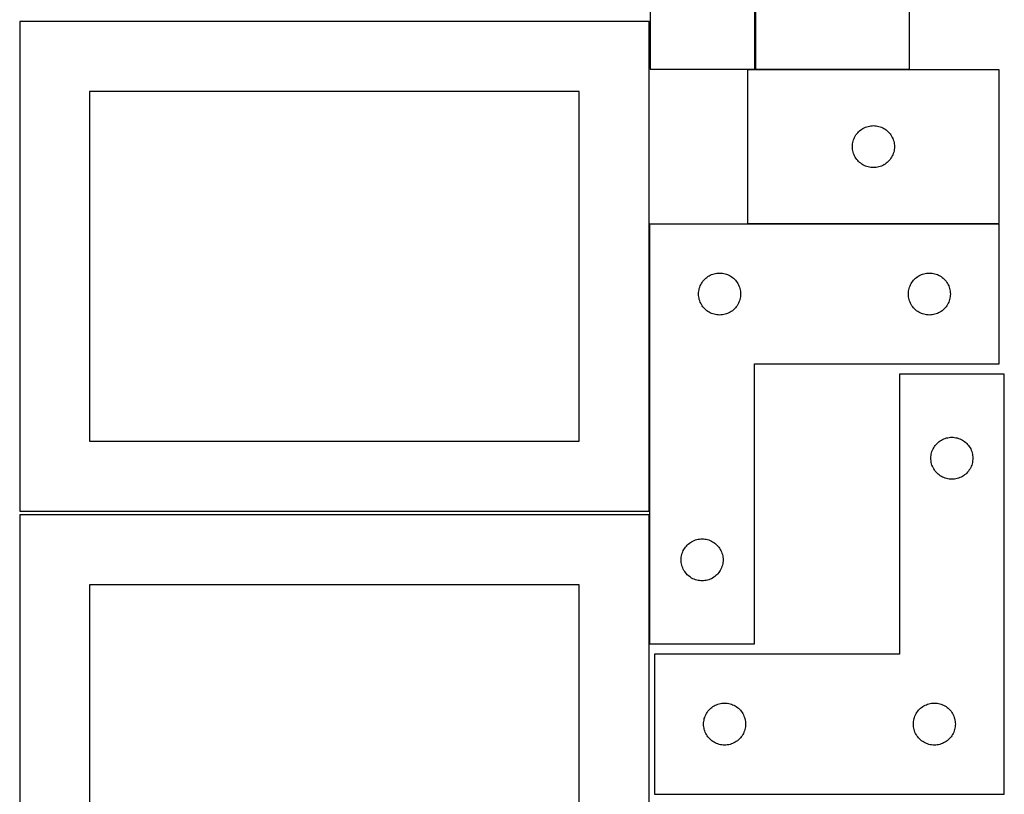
# Model space of a CAD drawing. Header units: millimetres. Extents: x 7 to 1243, y 7 to 2493.
# Tile 5 of 18: x 821 to 1243, y 731 to 1063. Entities that reach past the tile are written whole.
import ezdxf

# ---------------------------------------------------------------- set-up
doc = ezdxf.new("R2010")
doc.units = ezdxf.units.MM
doc.layers.add('COMMON', color=5, linetype='CONTINUOUS', true_color=0x0000ff)
doc.layers.add('CUT', color=7, linetype='CONTINUOUS', true_color=0x000000)

msp = doc.modelspace()

# ---------------------------------------------------------------- linework, layer by layer
at = {"layer": 'COMMON'}
msp.add_line((1133.345656, 975.827598), (1241.345656, 975.827598), dxfattribs=at)
at = {"layer": 'CUT'}
for p, q in [((1091.528235, 1222.156676), (1091.528235, 1042.156676)), ((1136.528235, 1042.156676), (1136.528235, 1162.156676)), ((1136.76431, 1150.179508), (1136.76431, 1042.179508)), ((1202.76431, 1042.179508), (1202.76431, 1150.179508)), ((1091.083738, 1062.604799), (821.083738, 1062.604799)), ((821.083738, 1062.604799), (821.083738, 852.604799)), ((1091.083738, 852.604799), (1091.083738, 1062.604799)), ((1091.528235, 1042.156676), (1136.528235, 1042.156676)), ((1241.345656, 1041.927599), (1133.345656, 1041.927599)), ((1133.345656, 1041.927599), (1133.345656, 975.927599)), ((1136.76431, 1042.179508), (1202.76431, 1042.179508)), ((1241.345656, 975.927599), (1241.345656, 1041.927599)), ((1061.083738, 1032.604799), (851.083738, 1032.604799)), ((851.083738, 1032.604799), (851.083738, 882.604799)), ((1061.083738, 882.604799), (1061.083738, 1032.604799)), ((1179.551428, 1013.427599), (1179.86243, 1013.927732)), ((1179.86243, 1013.927732), (1180.205476, 1014.406452)), ((1180.205476, 1014.406452), (1180.579098, 1014.861712)), ((1180.579098, 1014.861712), (1180.981695, 1015.29156)), ((1180.981695, 1015.29156), (1181.411544, 1015.694158)), ((1181.411544, 1015.694158), (1181.866803, 1016.06778)), ((1181.866803, 1016.06778), (1182.345524, 1016.410826)), ((1182.345524, 1016.410826), (1182.845656, 1016.721828)), ((1182.845656, 1016.721828), (1183.365058, 1016.999454)), ((1183.365058, 1016.999454), (1183.901505, 1017.242515)), ((1183.901505, 1017.242515), (1184.452701, 1017.449971)), ((1184.452701, 1017.449971), (1185.016285, 1017.620932)), ((1185.016285, 1017.620932), (1185.589843, 1017.754667)), ((1185.589843, 1017.754667), (1186.17092, 1017.850603)), ((1186.17092, 1017.850603), (1186.757028, 1017.90833)), ((1186.757028, 1017.90833), (1187.345656, 1017.927599)), ((1187.345656, 1017.927599), (1187.934284, 1017.90833)), ((1187.934284, 1017.90833), (1188.520392, 1017.850603)), ((1188.520392, 1017.850603), (1189.101469, 1017.754667)), ((1189.101469, 1017.754667), (1189.675028, 1017.620932)), ((1189.675028, 1017.620932), (1190.238611, 1017.449971)), ((1190.238611, 1017.449971), (1190.789807, 1017.242515)), ((1190.789807, 1017.242515), (1191.326254, 1016.999454)), ((1191.326254, 1016.999454), (1191.845656, 1016.721828)), ((1191.845656, 1016.721828), (1192.345788, 1016.410826)), ((1192.345788, 1016.410826), (1192.824509, 1016.06778)), ((1192.824509, 1016.06778), (1193.279769, 1015.694158)), ((1193.279769, 1015.694158), (1193.709617, 1015.29156)), ((1193.709617, 1015.29156), (1194.112214, 1014.861712)), ((1194.112214, 1014.861712), (1194.485836, 1014.406452)), ((1194.485836, 1014.406452), (1194.828883, 1013.927732)), ((1194.828883, 1013.927732), (1195.139885, 1013.427599)), ((1178.364926, 1009.516228), (1178.422652, 1010.102335)), ((1178.422652, 1010.102335), (1178.518589, 1010.683412)), ((1178.518589, 1010.683412), (1178.652324, 1011.256971)), ((1178.652324, 1011.256971), (1178.823285, 1011.820555)), ((1178.823285, 1011.820555), (1179.03074, 1012.37175)), ((1179.03074, 1012.37175), (1179.273802, 1012.908198)), ((1179.273802, 1012.908198), (1179.551428, 1013.427599)), ((1195.139885, 1013.427599), (1195.417511, 1012.908198)), ((1195.417511, 1012.908198), (1195.660572, 1012.37175)), ((1195.660572, 1012.37175), (1195.868027, 1011.820555)), ((1195.868027, 1011.820555), (1196.038989, 1011.256971)), ((1196.038989, 1011.256971), (1196.172724, 1010.683412)), ((1196.172724, 1010.683412), (1196.26866, 1010.102335)), ((1196.26866, 1010.102335), (1196.326387, 1009.516228)), ((1178.345656, 1008.927599), (1178.364926, 1009.516228)), ((1178.364926, 1008.338971), (1178.345656, 1008.927599)), ((1178.422652, 1007.752864), (1178.364926, 1008.338971)), ((1178.518589, 1007.171787), (1178.422652, 1007.752864)), ((1178.652324, 1006.598228), (1178.518589, 1007.171787)), ((1178.823285, 1006.034644), (1178.652324, 1006.598228)), ((1179.03074, 1005.483449), (1178.823285, 1006.034644)), ((1179.273802, 1004.947001), (1179.03074, 1005.483449)), ((1195.660572, 1005.483449), (1195.417511, 1004.947001)), ((1195.868027, 1006.034644), (1195.660572, 1005.483449)), ((1196.038989, 1006.598228), (1195.868027, 1006.034644)), ((1196.172724, 1007.171787), (1196.038989, 1006.598228)), ((1196.26866, 1007.752864), (1196.172724, 1007.171787)), ((1196.326387, 1008.338971), (1196.26866, 1007.752864)), ((1196.326387, 1009.516228), (1196.345656, 1008.927599)), ((1196.345656, 1008.927599), (1196.326387, 1008.338971)), ((1179.551428, 1004.427599), (1179.273802, 1004.947001)), ((1179.86243, 1003.927467), (1179.551428, 1004.427599)), ((1180.205476, 1003.448747), (1179.86243, 1003.927467)), ((1180.579098, 1002.993487), (1180.205476, 1003.448747)), ((1180.981695, 1002.563638), (1180.579098, 1002.993487)), ((1181.411544, 1002.161041), (1180.981695, 1002.563638)), ((1181.866803, 1001.787419), (1181.411544, 1002.161041)), ((1182.345524, 1001.444373), (1181.866803, 1001.787419)), ((1182.845656, 1001.133371), (1182.345524, 1001.444373)), ((1183.365058, 1000.855745), (1182.845656, 1001.133371)), ((1191.845656, 1001.133371), (1191.326254, 1000.855745)), ((1192.345788, 1001.444373), (1191.845656, 1001.133371)), ((1192.824509, 1001.787419), (1192.345788, 1001.444373)), ((1193.279769, 1002.161041), (1192.824509, 1001.787419)), ((1193.709617, 1002.563638), (1193.279769, 1002.161041)), ((1194.112214, 1002.993487), (1193.709617, 1002.563638)), ((1194.485836, 1003.448747), (1194.112214, 1002.993487)), ((1194.828883, 1003.927467), (1194.485836, 1003.448747)), ((1195.139885, 1004.427599), (1194.828883, 1003.927467)), ((1195.417511, 1004.947001), (1195.139885, 1004.427599)), ((1183.901505, 1000.612684), (1183.365058, 1000.855745)), ((1184.452701, 1000.405228), (1183.901505, 1000.612684)), ((1185.016285, 1000.234267), (1184.452701, 1000.405228)), ((1185.589843, 1000.100532), (1185.016285, 1000.234267)), ((1186.17092, 1000.004596), (1185.589843, 1000.100532)), ((1186.757028, 999.946869), (1186.17092, 1000.004596)), ((1187.345656, 999.927599), (1186.757028, 999.946869)), ((1187.934284, 999.946869), (1187.345656, 999.927599)), ((1188.520392, 1000.004596), (1187.934284, 999.946869)), ((1189.101469, 1000.100532), (1188.520392, 1000.004596)), ((1189.675028, 1000.234267), (1189.101469, 1000.100532)), ((1190.238611, 1000.405228), (1189.675028, 1000.234267)), ((1190.789807, 1000.612684), (1190.238611, 1000.405228)), ((1191.326254, 1000.855745), (1190.789807, 1000.612684)), ((1133.345656, 975.927599), (1241.345656, 975.927599)), ((1091.345656, 975.727598), (1091.345656, 795.727598)), ((1241.345656, 975.727598), (1091.345656, 975.727598)), ((1241.345656, 915.727598), (1241.345656, 975.727598)), ((1119.589843, 954.554666), (1120.17092, 954.650602)), ((1120.17092, 954.650602), (1120.757028, 954.708329)), ((1120.757028, 954.708329), (1121.345656, 954.727598)), ((1121.345656, 954.727598), (1121.934284, 954.708329)), ((1121.934284, 954.708329), (1122.520392, 954.650602)), ((1122.520392, 954.650602), (1123.101469, 954.554666)), ((1209.589843, 954.554666), (1210.17092, 954.650602)), ((1210.17092, 954.650602), (1210.757028, 954.708329)), ((1210.757028, 954.708329), (1211.345656, 954.727598)), ((1211.345656, 954.727598), (1211.934284, 954.708329)), ((1211.934284, 954.708329), (1212.520392, 954.650602)), ((1212.520392, 954.650602), (1213.101469, 954.554666)), ((1113.551428, 950.227598), (1113.86243, 950.727731)), ((1113.86243, 950.727731), (1114.205476, 951.206451)), ((1114.205476, 951.206451), (1114.579098, 951.661711)), ((1114.579098, 951.661711), (1114.981695, 952.091559)), ((1114.981695, 952.091559), (1115.411544, 952.494157)), ((1115.411544, 952.494157), (1115.866803, 952.867779)), ((1115.866803, 952.867779), (1116.345524, 953.210825)), ((1116.345524, 953.210825), (1116.845656, 953.521827)), ((1116.845656, 953.521827), (1117.365058, 953.799453)), ((1117.365058, 953.799453), (1117.901505, 954.042514)), ((1117.901505, 954.042514), (1118.452701, 954.24997)), ((1118.452701, 954.24997), (1119.016285, 954.420931)), ((1119.016285, 954.420931), (1119.589843, 954.554666)), ((1123.101469, 954.554666), (1123.675028, 954.420931)), ((1123.675028, 954.420931), (1124.238611, 954.24997)), ((1124.238611, 954.24997), (1124.789807, 954.042514)), ((1124.789807, 954.042514), (1125.326254, 953.799453)), ((1125.326254, 953.799453), (1125.845656, 953.521827)), ((1125.845656, 953.521827), (1126.345788, 953.210825)), ((1126.345788, 953.210825), (1126.824509, 952.867779)), ((1126.824509, 952.867779), (1127.279769, 952.494157)), ((1127.279769, 952.494157), (1127.709617, 952.091559)), ((1127.709617, 952.091559), (1128.112214, 951.661711)), ((1128.112214, 951.661711), (1128.485836, 951.206451)), ((1128.485836, 951.206451), (1128.828883, 950.727731)), ((1128.828883, 950.727731), (1129.139885, 950.227598)), ((1203.551428, 950.227598), (1203.86243, 950.727731)), ((1203.86243, 950.727731), (1204.205476, 951.206451)), ((1204.205476, 951.206451), (1204.579098, 951.661711)), ((1204.579098, 951.661711), (1204.981695, 952.091559)), ((1204.981695, 952.091559), (1205.411544, 952.494157)), ((1205.411544, 952.494157), (1205.866803, 952.867779)), ((1205.866803, 952.867779), (1206.345524, 953.210825)), ((1206.345524, 953.210825), (1206.845656, 953.521827)), ((1206.845656, 953.521827), (1207.365058, 953.799453)), ((1207.365058, 953.799453), (1207.901505, 954.042514)), ((1207.901505, 954.042514), (1208.452701, 954.24997)), ((1208.452701, 954.24997), (1209.016285, 954.420931)), ((1209.016285, 954.420931), (1209.589843, 954.554666)), ((1213.101469, 954.554666), (1213.675028, 954.420931)), ((1213.675028, 954.420931), (1214.238611, 954.24997)), ((1214.238611, 954.24997), (1214.789807, 954.042514)), ((1214.789807, 954.042514), (1215.326254, 953.799453)), ((1215.326254, 953.799453), (1215.845656, 953.521827)), ((1215.845656, 953.521827), (1216.345788, 953.210825)), ((1216.345788, 953.210825), (1216.824509, 952.867779)), ((1216.824509, 952.867779), (1217.279769, 952.494157)), ((1217.279769, 952.494157), (1217.709617, 952.091559)), ((1217.709617, 952.091559), (1218.112214, 951.661711)), ((1218.112214, 951.661711), (1218.485836, 951.206451)), ((1218.485836, 951.206451), (1218.828883, 950.727731)), ((1218.828883, 950.727731), (1219.139885, 950.227598)), ((1112.345656, 945.727598), (1112.364926, 946.316227)), ((1112.364926, 946.316227), (1112.422652, 946.902334)), ((1112.422652, 946.902334), (1112.518589, 947.483411)), ((1112.518589, 947.483411), (1112.652324, 948.05697)), ((1112.652324, 948.05697), (1112.823285, 948.620554)), ((1112.823285, 948.620554), (1113.03074, 949.171749)), ((1113.03074, 949.171749), (1113.273802, 949.708197)), ((1113.273802, 949.708197), (1113.551428, 950.227598)), ((1129.139885, 950.227598), (1129.417511, 949.708197)), ((1129.417511, 949.708197), (1129.660572, 949.171749)), ((1129.660572, 949.171749), (1129.868027, 948.620554)), ((1129.868027, 948.620554), (1130.038989, 948.05697)), ((1130.038989, 948.05697), (1130.172724, 947.483411)), ((1130.172724, 947.483411), (1130.26866, 946.902334)), ((1130.26866, 946.902334), (1130.326387, 946.316227)), ((1130.326387, 946.316227), (1130.345656, 945.727598)), ((1202.345656, 945.727598), (1202.364926, 946.316227)), ((1202.364926, 946.316227), (1202.422652, 946.902334)), ((1202.422652, 946.902334), (1202.518589, 947.483411)), ((1202.518589, 947.483411), (1202.652324, 948.05697)), ((1202.652324, 948.05697), (1202.823285, 948.620554)), ((1202.823285, 948.620554), (1203.03074, 949.171749)), ((1203.03074, 949.171749), (1203.273802, 949.708197)), ((1203.273802, 949.708197), (1203.551428, 950.227598)), ((1219.139885, 950.227598), (1219.417511, 949.708197)), ((1219.417511, 949.708197), (1219.660572, 949.171749)), ((1219.660572, 949.171749), (1219.868027, 948.620554)), ((1219.868027, 948.620554), (1220.038989, 948.05697)), ((1220.038989, 948.05697), (1220.172724, 947.483411)), ((1220.172724, 947.483411), (1220.26866, 946.902334)), ((1220.26866, 946.902334), (1220.326387, 946.316227)), ((1220.326387, 946.316227), (1220.345656, 945.727598)), ((1112.364926, 945.13897), (1112.345656, 945.727598)), ((1112.422652, 944.552863), (1112.364926, 945.13897)), ((1112.518589, 943.971786), (1112.422652, 944.552863)), ((1112.652324, 943.398227), (1112.518589, 943.971786)), ((1112.823285, 942.834643), (1112.652324, 943.398227)), ((1113.03074, 942.283448), (1112.823285, 942.834643)), ((1113.273802, 941.747), (1113.03074, 942.283448)), ((1129.660572, 942.283448), (1129.417511, 941.747)), ((1129.868027, 942.834643), (1129.660572, 942.283448)), ((1130.038989, 943.398227), (1129.868027, 942.834643)), ((1130.172724, 943.971786), (1130.038989, 943.398227)), ((1130.26866, 944.552863), (1130.172724, 943.971786)), ((1130.326387, 945.13897), (1130.26866, 944.552863)), ((1130.345656, 945.727598), (1130.326387, 945.13897)), ((1202.364926, 945.13897), (1202.345656, 945.727598)), ((1202.422652, 944.552863), (1202.364926, 945.13897)), ((1202.518589, 943.971786), (1202.422652, 944.552863)), ((1202.652324, 943.398227), (1202.518589, 943.971786)), ((1202.823285, 942.834643), (1202.652324, 943.398227)), ((1203.03074, 942.283448), (1202.823285, 942.834643)), ((1203.273802, 941.747), (1203.03074, 942.283448)), ((1219.660572, 942.283448), (1219.417511, 941.747)), ((1219.868027, 942.834643), (1219.660572, 942.283448)), ((1220.038989, 943.398227), (1219.868027, 942.834643)), ((1220.172724, 943.971786), (1220.038989, 943.398227)), ((1220.26866, 944.552863), (1220.172724, 943.971786)), ((1220.326387, 945.13897), (1220.26866, 944.552863)), ((1220.345656, 945.727598), (1220.326387, 945.13897)), ((1113.551428, 941.227598), (1113.273802, 941.747)), ((1113.86243, 940.727466), (1113.551428, 941.227598)), ((1114.205476, 940.248746), (1113.86243, 940.727466)), ((1114.579098, 939.793486), (1114.205476, 940.248746)), ((1114.981695, 939.363637), (1114.579098, 939.793486)), ((1115.411544, 938.96104), (1114.981695, 939.363637)), ((1115.866803, 938.587418), (1115.411544, 938.96104)), ((1116.345524, 938.244372), (1115.866803, 938.587418)), ((1116.845656, 937.93337), (1116.345524, 938.244372)), ((1117.365058, 937.655744), (1116.845656, 937.93337)), ((1125.845656, 937.93337), (1125.326254, 937.655744)), ((1126.345788, 938.244372), (1125.845656, 937.93337)), ((1126.824509, 938.587418), (1126.345788, 938.244372)), ((1127.279769, 938.96104), (1126.824509, 938.587418)), ((1127.709617, 939.363637), (1127.279769, 938.96104)), ((1128.112214, 939.793486), (1127.709617, 939.363637)), ((1128.485836, 940.248746), (1128.112214, 939.793486)), ((1128.828883, 940.727466), (1128.485836, 940.248746)), ((1129.139885, 941.227598), (1128.828883, 940.727466)), ((1129.417511, 941.747), (1129.139885, 941.227598)), ((1203.551428, 941.227598), (1203.273802, 941.747)), ((1203.86243, 940.727466), (1203.551428, 941.227598)), ((1204.205476, 940.248746), (1203.86243, 940.727466)), ((1204.579098, 939.793486), (1204.205476, 940.248746)), ((1204.981695, 939.363637), (1204.579098, 939.793486)), ((1205.411544, 938.96104), (1204.981695, 939.363637)), ((1205.866803, 938.587418), (1205.411544, 938.96104)), ((1206.345524, 938.244372), (1205.866803, 938.587418)), ((1206.845656, 937.93337), (1206.345524, 938.244372)), ((1207.365058, 937.655744), (1206.845656, 937.93337)), ((1215.845656, 937.93337), (1215.326254, 937.655744)), ((1216.345788, 938.244372), (1215.845656, 937.93337)), ((1216.824509, 938.587418), (1216.345788, 938.244372)), ((1217.279769, 938.96104), (1216.824509, 938.587418)), ((1217.709617, 939.363637), (1217.279769, 938.96104)), ((1218.112214, 939.793486), (1217.709617, 939.363637)), ((1218.485836, 940.248746), (1218.112214, 939.793486)), ((1218.828883, 940.727466), (1218.485836, 940.248746)), ((1219.139885, 941.227598), (1218.828883, 940.727466)), ((1219.417511, 941.747), (1219.139885, 941.227598)), ((1117.901505, 937.412683), (1117.365058, 937.655744)), ((1118.452701, 937.205227), (1117.901505, 937.412683)), ((1119.016285, 937.034266), (1118.452701, 937.205227)), ((1119.589843, 936.900531), (1119.016285, 937.034266)), ((1120.17092, 936.804595), (1119.589843, 936.900531)), ((1120.757028, 936.746868), (1120.17092, 936.804595)), ((1121.345656, 936.727598), (1120.757028, 936.746868)), ((1121.934284, 936.746868), (1121.345656, 936.727598)), ((1122.520392, 936.804595), (1121.934284, 936.746868)), ((1123.101469, 936.900531), (1122.520392, 936.804595)), ((1123.675028, 937.034266), (1123.101469, 936.900531)), ((1124.238611, 937.205227), (1123.675028, 937.034266)), ((1124.789807, 937.412683), (1124.238611, 937.205227)), ((1125.326254, 937.655744), (1124.789807, 937.412683)), ((1207.901505, 937.412683), (1207.365058, 937.655744)), ((1208.452701, 937.205227), (1207.901505, 937.412683)), ((1209.016285, 937.034266), (1208.452701, 937.205227)), ((1209.589843, 936.900531), (1209.016285, 937.034266)), ((1210.17092, 936.804595), (1209.589843, 936.900531)), ((1210.757028, 936.746868), (1210.17092, 936.804595)), ((1211.345656, 936.727598), (1210.757028, 936.746868)), ((1211.934284, 936.746868), (1211.345656, 936.727598)), ((1212.520392, 936.804595), (1211.934284, 936.746868)), ((1213.101469, 936.900531), (1212.520392, 936.804595)), ((1213.675028, 937.034266), (1213.101469, 936.900531)), ((1214.238611, 937.205227), (1213.675028, 937.034266)), ((1214.789807, 937.412683), (1214.238611, 937.205227)), ((1215.326254, 937.655744), (1214.789807, 937.412683)), ((1136.345656, 795.727598), (1136.345656, 915.727598)), ((1136.345656, 915.727598), (1241.345656, 915.727598)), ((1243.488553, 911.296756), (1198.488553, 911.296756)), ((1198.488553, 911.296756), (1198.488553, 791.296756)), ((1243.488553, 731.296756), (1243.488553, 911.296756)), ((1215.988421, 882.779983), (1216.488553, 883.090985)), ((1216.488553, 883.090985), (1217.007955, 883.368611)), ((1217.007955, 883.368611), (1217.544402, 883.611672)), ((1217.544402, 883.611672), (1218.095598, 883.819127)), ((1218.095598, 883.819127), (1218.659181, 883.990089)), ((1218.659181, 883.990089), (1219.23274, 884.123824)), ((1219.23274, 884.123824), (1219.813817, 884.21976)), ((1219.813817, 884.21976), (1220.399925, 884.277486)), ((1220.399925, 884.277486), (1220.988553, 884.296756)), ((1220.988553, 884.296756), (1221.577181, 884.277486)), ((1221.577181, 884.277486), (1222.163288, 884.21976)), ((1222.163288, 884.21976), (1222.744366, 884.123824)), ((1222.744366, 884.123824), (1223.317924, 883.990089)), ((1223.317924, 883.990089), (1223.881508, 883.819127)), ((1223.881508, 883.819127), (1224.432704, 883.611672)), ((1224.432704, 883.611672), (1224.969151, 883.368611)), ((1224.969151, 883.368611), (1225.488553, 883.090985)), ((1225.488553, 883.090985), (1225.988685, 882.779983)), ((851.083738, 882.604799), (1061.083738, 882.604799)), ((1212.466182, 878.189711), (1212.673637, 878.740907)), ((1212.673637, 878.740907), (1212.916698, 879.277354)), ((1212.916698, 879.277354), (1213.194324, 879.796756)), ((1213.194324, 879.796756), (1213.505326, 880.296888)), ((1213.505326, 880.296888), (1213.848373, 880.775609)), ((1213.848373, 880.775609), (1214.221994, 881.230868)), ((1214.221994, 881.230868), (1214.624592, 881.660717)), ((1214.624592, 881.660717), (1215.05444, 882.063314)), ((1215.05444, 882.063314), (1215.5097, 882.436936)), ((1215.5097, 882.436936), (1215.988421, 882.779983)), ((1225.988685, 882.779983), (1226.467406, 882.436936)), ((1226.467406, 882.436936), (1226.922665, 882.063314)), ((1226.922665, 882.063314), (1227.352514, 881.660717)), ((1227.352514, 881.660717), (1227.755111, 881.230868)), ((1227.755111, 881.230868), (1228.128733, 880.775609)), ((1228.128733, 880.775609), (1228.471779, 880.296888)), ((1228.471779, 880.296888), (1228.782781, 879.796756)), ((1228.782781, 879.796756), (1229.060407, 879.277354)), ((1229.060407, 879.277354), (1229.303469, 878.740907)), ((1229.303469, 878.740907), (1229.510924, 878.189711)), ((1211.988553, 875.296756), (1212.007822, 875.885384)), ((1212.007822, 874.708128), (1211.988553, 875.296756)), ((1212.007822, 875.885384), (1212.065549, 876.471492)), ((1212.065549, 874.12202), (1212.007822, 874.708128)), ((1212.065549, 876.471492), (1212.161485, 877.052569)), ((1212.161485, 877.052569), (1212.29522, 877.626128)), ((1212.29522, 877.626128), (1212.466182, 878.189711)), ((1229.510924, 878.189711), (1229.681885, 877.626128)), ((1229.681885, 877.626128), (1229.81562, 877.052569)), ((1229.81562, 877.052569), (1229.911556, 876.471492)), ((1229.911556, 876.471492), (1229.969283, 875.885384)), ((1229.969283, 874.708128), (1229.911556, 874.12202)), ((1229.969283, 875.885384), (1229.988553, 875.296756)), ((1229.988553, 875.296756), (1229.969283, 874.708128)), ((1212.161485, 873.540943), (1212.065549, 874.12202)), ((1212.29522, 872.967385), (1212.161485, 873.540943)), ((1212.466182, 872.403801), (1212.29522, 872.967385)), ((1212.673637, 871.852605), (1212.466182, 872.403801)), ((1212.916698, 871.316158), (1212.673637, 871.852605)), ((1213.194324, 870.796756), (1212.916698, 871.316158)), ((1213.505326, 870.296624), (1213.194324, 870.796756)), ((1213.848373, 869.817903), (1213.505326, 870.296624)), ((1228.471779, 870.296624), (1228.128733, 869.817903)), ((1228.782781, 870.796756), (1228.471779, 870.296624)), ((1229.060407, 871.316158), (1228.782781, 870.796756)), ((1229.303469, 871.852605), (1229.060407, 871.316158)), ((1229.510924, 872.403801), (1229.303469, 871.852605)), ((1229.681885, 872.967385), (1229.510924, 872.403801)), ((1229.81562, 873.540943), (1229.681885, 872.967385)), ((1229.911556, 874.12202), (1229.81562, 873.540943)), ((1214.221994, 869.362644), (1213.848373, 869.817903)), ((1214.624592, 868.932795), (1214.221994, 869.362644)), ((1215.05444, 868.530198), (1214.624592, 868.932795)), ((1215.5097, 868.156576), (1215.05444, 868.530198)), ((1215.988421, 867.81353), (1215.5097, 868.156576)), ((1216.488553, 867.502527), (1215.988421, 867.81353)), ((1217.007955, 867.224901), (1216.488553, 867.502527)), ((1217.544402, 866.98184), (1217.007955, 867.224901)), ((1218.095598, 866.774385), (1217.544402, 866.98184)), ((1218.659181, 866.603424), (1218.095598, 866.774385)), ((1219.23274, 866.469689), (1218.659181, 866.603424)), ((1219.813817, 866.373752), (1219.23274, 866.469689)), ((1220.399925, 866.316026), (1219.813817, 866.373752)), ((1220.988553, 866.296756), (1220.399925, 866.316026)), ((1221.577181, 866.316026), (1220.988553, 866.296756)), ((1222.163288, 866.373752), (1221.577181, 866.316026)), ((1222.744366, 866.469689), (1222.163288, 866.373752)), ((1223.317924, 866.603424), (1222.744366, 866.469689)), ((1223.881508, 866.774385), (1223.317924, 866.603424)), ((1224.432704, 866.98184), (1223.881508, 866.774385)), ((1224.969151, 867.224901), (1224.432704, 866.98184)), ((1225.488553, 867.502527), (1224.969151, 867.224901)), ((1225.988685, 867.81353), (1225.488553, 867.502527)), ((1226.467406, 868.156576), (1225.988685, 867.81353)), ((1226.922665, 868.530198), (1226.467406, 868.156576)), ((1227.352514, 868.932795), (1226.922665, 868.530198)), ((1227.755111, 869.362644), (1227.352514, 868.932795)), ((1228.128733, 869.817903), (1227.755111, 869.362644)), ((821.083738, 852.604799), (1091.083738, 852.604799)), ((1091.083738, 851.083864), (821.083738, 851.083864)), ((821.083738, 851.083864), (821.083738, 641.083864)), ((1091.083738, 641.083864), (1091.083738, 851.083864)), ((1112.089843, 840.554666), (1112.67092, 840.650602)), ((1112.67092, 840.650602), (1113.257028, 840.708329)), ((1113.257028, 840.708329), (1113.845656, 840.727598)), ((1113.845656, 840.727598), (1114.434284, 840.708329)), ((1114.434284, 840.708329), (1115.020392, 840.650602)), ((1115.020392, 840.650602), (1115.601469, 840.554666)), ((1106.051428, 836.227598), (1106.36243, 836.727731)), ((1106.36243, 836.727731), (1106.705476, 837.206451)), ((1106.705476, 837.206451), (1107.079098, 837.661711)), ((1107.079098, 837.661711), (1107.481695, 838.091559)), ((1107.481695, 838.091559), (1107.911544, 838.494157)), ((1107.911544, 838.494157), (1108.366803, 838.867779)), ((1108.366803, 838.867779), (1108.845524, 839.210825)), ((1108.845524, 839.210825), (1109.345656, 839.521827)), ((1109.345656, 839.521827), (1109.865058, 839.799453)), ((1109.865058, 839.799453), (1110.401505, 840.042514)), ((1110.401505, 840.042514), (1110.952701, 840.24997)), ((1110.952701, 840.24997), (1111.516285, 840.420931)), ((1111.516285, 840.420931), (1112.089843, 840.554666)), ((1115.601469, 840.554666), (1116.175028, 840.420931)), ((1116.175028, 840.420931), (1116.738611, 840.24997)), ((1116.738611, 840.24997), (1117.289807, 840.042514)), ((1117.289807, 840.042514), (1117.826254, 839.799453)), ((1117.826254, 839.799453), (1118.345656, 839.521827)), ((1118.345656, 839.521827), (1118.845788, 839.210825)), ((1118.845788, 839.210825), (1119.324509, 838.867779)), ((1119.324509, 838.867779), (1119.779769, 838.494157)), ((1119.779769, 838.494157), (1120.209617, 838.091559)), ((1120.209617, 838.091559), (1120.612214, 837.661711)), ((1120.612214, 837.661711), (1120.985836, 837.206451)), ((1120.985836, 837.206451), (1121.328883, 836.727731)), ((1121.328883, 836.727731), (1121.639885, 836.227598)), ((1104.845656, 831.727598), (1104.864926, 832.316227)), ((1104.864926, 832.316227), (1104.922652, 832.902334)), ((1104.922652, 832.902334), (1105.018589, 833.483411)), ((1105.018589, 833.483411), (1105.152324, 834.05697)), ((1105.152324, 834.05697), (1105.323285, 834.620554)), ((1105.323285, 834.620554), (1105.53074, 835.171749)), ((1105.53074, 835.171749), (1105.773802, 835.708197)), ((1105.773802, 835.708197), (1106.051428, 836.227598)), ((1121.639885, 836.227598), (1121.917511, 835.708197)), ((1121.917511, 835.708197), (1122.160572, 835.171749)), ((1122.160572, 835.171749), (1122.368027, 834.620554)), ((1122.368027, 834.620554), (1122.538989, 834.05697)), ((1122.538989, 834.05697), (1122.672724, 833.483411)), ((1122.672724, 833.483411), (1122.76866, 832.902334)), ((1122.76866, 832.902334), (1122.826387, 832.316227)), ((1122.826387, 832.316227), (1122.845656, 831.727598)), ((1104.864926, 831.13897), (1104.845656, 831.727598)), ((1104.922652, 830.552863), (1104.864926, 831.13897)), ((1105.018589, 829.971786), (1104.922652, 830.552863)), ((1105.152324, 829.398227), (1105.018589, 829.971786)), ((1105.323285, 828.834643), (1105.152324, 829.398227)), ((1105.53074, 828.283448), (1105.323285, 828.834643)), ((1105.773802, 827.747), (1105.53074, 828.283448)), ((1122.160572, 828.283448), (1121.917511, 827.747)), ((1122.368027, 828.834643), (1122.160572, 828.283448)), ((1122.538989, 829.398227), (1122.368027, 828.834643)), ((1122.672724, 829.971786), (1122.538989, 829.398227)), ((1122.76866, 830.552863), (1122.672724, 829.971786)), ((1122.826387, 831.13897), (1122.76866, 830.552863)), ((1122.845656, 831.727598), (1122.826387, 831.13897)), ((1106.051428, 827.227598), (1105.773802, 827.747)), ((1106.36243, 826.727466), (1106.051428, 827.227598)), ((1106.705476, 826.248746), (1106.36243, 826.727466)), ((1107.079098, 825.793486), (1106.705476, 826.248746)), ((1107.481695, 825.363637), (1107.079098, 825.793486)), ((1107.911544, 824.96104), (1107.481695, 825.363637)), ((1108.366803, 824.587418), (1107.911544, 824.96104)), ((1108.845524, 824.244372), (1108.366803, 824.587418)), ((1109.345656, 823.93337), (1108.845524, 824.244372)), ((1109.865058, 823.655744), (1109.345656, 823.93337)), ((1118.345656, 823.93337), (1117.826254, 823.655744)), ((1118.845788, 824.244372), (1118.345656, 823.93337)), ((1119.324509, 824.587418), (1118.845788, 824.244372)), ((1119.779769, 824.96104), (1119.324509, 824.587418)), ((1120.209617, 825.363637), (1119.779769, 824.96104)), ((1120.612214, 825.793486), (1120.209617, 825.363637)), ((1120.985836, 826.248746), (1120.612214, 825.793486)), ((1121.328883, 826.727466), (1120.985836, 826.248746)), ((1121.639885, 827.227598), (1121.328883, 826.727466)), ((1121.917511, 827.747), (1121.639885, 827.227598)), ((1061.083738, 821.083864), (851.083738, 821.083864)), ((851.083738, 821.083864), (851.083738, 671.083864)), ((1061.083738, 671.083864), (1061.083738, 821.083864)), ((1110.401505, 823.412683), (1109.865058, 823.655744)), ((1110.952701, 823.205227), (1110.401505, 823.412683)), ((1111.516285, 823.034266), (1110.952701, 823.205227)), ((1112.089843, 822.900531), (1111.516285, 823.034266)), ((1112.67092, 822.804595), (1112.089843, 822.900531)), ((1113.257028, 822.746868), (1112.67092, 822.804595)), ((1113.845656, 822.727598), (1113.257028, 822.746868)), ((1114.434284, 822.746868), (1113.845656, 822.727598)), ((1115.020392, 822.804595), (1114.434284, 822.746868)), ((1115.601469, 822.900531), (1115.020392, 822.804595)), ((1116.175028, 823.034266), (1115.601469, 822.900531)), ((1116.738611, 823.205227), (1116.175028, 823.034266)), ((1117.289807, 823.412683), (1116.738611, 823.205227)), ((1117.826254, 823.655744), (1117.289807, 823.412683)), ((1091.345656, 795.727598), (1136.345656, 795.727598)), ((1198.488553, 791.296756), (1093.488553, 791.296756)), ((1093.488553, 791.296756), (1093.488553, 731.296756)), ((1118.0097, 768.436936), (1118.488421, 768.779983)), ((1118.488421, 768.779983), (1118.988553, 769.090985)), ((1118.988553, 769.090985), (1119.507955, 769.368611)), ((1119.507955, 769.368611), (1120.044402, 769.611672)), ((1120.044402, 769.611672), (1120.595598, 769.819127)), ((1120.595598, 769.819127), (1121.159181, 769.990089)), ((1121.159181, 769.990089), (1121.73274, 770.123824)), ((1121.73274, 770.123824), (1122.313817, 770.21976)), ((1122.313817, 770.21976), (1122.899925, 770.277486)), ((1122.899925, 770.277486), (1123.488553, 770.296756)), ((1123.488553, 770.296756), (1124.077181, 770.277486)), ((1124.077181, 770.277486), (1124.663288, 770.21976)), ((1124.663288, 770.21976), (1125.244366, 770.123824)), ((1125.244366, 770.123824), (1125.817924, 769.990089)), ((1125.817924, 769.990089), (1126.381508, 769.819127)), ((1126.381508, 769.819127), (1126.932704, 769.611672)), ((1126.932704, 769.611672), (1127.469151, 769.368611)), ((1127.469151, 769.368611), (1127.988553, 769.090985)), ((1127.988553, 769.090985), (1128.488685, 768.779983)), ((1128.488685, 768.779983), (1128.967406, 768.436936)), ((1208.0097, 768.436936), (1208.488421, 768.779983)), ((1208.488421, 768.779983), (1208.988553, 769.090985)), ((1208.988553, 769.090985), (1209.507955, 769.368611)), ((1209.507955, 769.368611), (1210.044402, 769.611672)), ((1210.044402, 769.611672), (1210.595598, 769.819127)), ((1210.595598, 769.819127), (1211.159181, 769.990089)), ((1211.159181, 769.990089), (1211.73274, 770.123824)), ((1211.73274, 770.123824), (1212.313817, 770.21976)), ((1212.313817, 770.21976), (1212.899925, 770.277486)), ((1212.899925, 770.277486), (1213.488553, 770.296756)), ((1213.488553, 770.296756), (1214.077181, 770.277486)), ((1214.077181, 770.277486), (1214.663288, 770.21976)), ((1214.663288, 770.21976), (1215.244366, 770.123824)), ((1215.244366, 770.123824), (1215.817924, 769.990089)), ((1215.817924, 769.990089), (1216.381508, 769.819127)), ((1216.381508, 769.819127), (1216.932704, 769.611672)), ((1216.932704, 769.611672), (1217.469151, 769.368611)), ((1217.469151, 769.368611), (1217.988553, 769.090985)), ((1217.988553, 769.090985), (1218.488685, 768.779983)), ((1218.488685, 768.779983), (1218.967406, 768.436936)), ((1114.966182, 764.189711), (1115.173637, 764.740907)), ((1115.173637, 764.740907), (1115.416698, 765.277354)), ((1115.416698, 765.277354), (1115.694324, 765.796756)), ((1115.694324, 765.796756), (1116.005326, 766.296888)), ((1116.005326, 766.296888), (1116.348373, 766.775609)), ((1116.348373, 766.775609), (1116.721994, 767.230868)), ((1116.721994, 767.230868), (1117.124592, 767.660717)), ((1117.124592, 767.660717), (1117.55444, 768.063314)), ((1117.55444, 768.063314), (1118.0097, 768.436936)), ((1128.967406, 768.436936), (1129.422665, 768.063314)), ((1129.422665, 768.063314), (1129.852514, 767.660717)), ((1129.852514, 767.660717), (1130.255111, 767.230868)), ((1130.255111, 767.230868), (1130.628733, 766.775609)), ((1130.628733, 766.775609), (1130.971779, 766.296888)), ((1130.971779, 766.296888), (1131.282781, 765.796756)), ((1131.282781, 765.796756), (1131.560407, 765.277354)), ((1131.560407, 765.277354), (1131.803469, 764.740907)), ((1131.803469, 764.740907), (1132.010924, 764.189711)), ((1204.966182, 764.189711), (1205.173637, 764.740907)), ((1205.173637, 764.740907), (1205.416698, 765.277354)), ((1205.416698, 765.277354), (1205.694324, 765.796756)), ((1205.694324, 765.796756), (1206.005326, 766.296888)), ((1206.005326, 766.296888), (1206.348373, 766.775609)), ((1206.348373, 766.775609), (1206.721994, 767.230868)), ((1206.721994, 767.230868), (1207.124592, 767.660717)), ((1207.124592, 767.660717), (1207.55444, 768.063314)), ((1207.55444, 768.063314), (1208.0097, 768.436936)), ((1218.967406, 768.436936), (1219.422665, 768.063314)), ((1219.422665, 768.063314), (1219.852514, 767.660717)), ((1219.852514, 767.660717), (1220.255111, 767.230868)), ((1220.255111, 767.230868), (1220.628733, 766.775609)), ((1220.628733, 766.775609), (1220.971779, 766.296888)), ((1220.971779, 766.296888), (1221.282781, 765.796756)), ((1221.282781, 765.796756), (1221.560407, 765.277354)), ((1221.560407, 765.277354), (1221.803469, 764.740907)), ((1221.803469, 764.740907), (1222.010924, 764.189711)), ((1114.488553, 761.296756), (1114.507822, 761.885384)), ((1114.507822, 760.708128), (1114.488553, 761.296756)), ((1114.507822, 761.885384), (1114.565549, 762.471492)), ((1114.565549, 760.12202), (1114.507822, 760.708128)), ((1114.565549, 762.471492), (1114.661485, 763.052569)), ((1114.661485, 763.052569), (1114.79522, 763.626128)), ((1114.79522, 763.626128), (1114.966182, 764.189711)), ((1132.010924, 764.189711), (1132.181885, 763.626128)), ((1132.181885, 763.626128), (1132.31562, 763.052569)), ((1132.31562, 763.052569), (1132.411556, 762.471492)), ((1132.411556, 762.471492), (1132.469283, 761.885384)), ((1132.469283, 760.708128), (1132.411556, 760.12202)), ((1132.469283, 761.885384), (1132.488553, 761.296756)), ((1132.488553, 761.296756), (1132.469283, 760.708128)), ((1204.488553, 761.296756), (1204.507822, 761.885384)), ((1204.507822, 760.708128), (1204.488553, 761.296756)), ((1204.507822, 761.885384), (1204.565549, 762.471492)), ((1204.565549, 760.12202), (1204.507822, 760.708128)), ((1204.565549, 762.471492), (1204.661485, 763.052569)), ((1204.661485, 763.052569), (1204.79522, 763.626128)), ((1204.79522, 763.626128), (1204.966182, 764.189711)), ((1222.010924, 764.189711), (1222.181885, 763.626128)), ((1222.181885, 763.626128), (1222.31562, 763.052569)), ((1222.31562, 763.052569), (1222.411556, 762.471492)), ((1222.411556, 762.471492), (1222.469283, 761.885384)), ((1222.469283, 760.708128), (1222.411556, 760.12202)), ((1222.469283, 761.885384), (1222.488553, 761.296756)), ((1222.488553, 761.296756), (1222.469283, 760.708128)), ((1114.661485, 759.540943), (1114.565549, 760.12202)), ((1114.79522, 758.967385), (1114.661485, 759.540943)), ((1114.966182, 758.403801), (1114.79522, 758.967385)), ((1115.173637, 757.852605), (1114.966182, 758.403801)), ((1115.416698, 757.316158), (1115.173637, 757.852605)), ((1115.694324, 756.796756), (1115.416698, 757.316158)), ((1116.005326, 756.296624), (1115.694324, 756.796756)), ((1116.348373, 755.817903), (1116.005326, 756.296624)), ((1130.971779, 756.296624), (1130.628733, 755.817903)), ((1131.282781, 756.796756), (1130.971779, 756.296624)), ((1131.560407, 757.316158), (1131.282781, 756.796756)), ((1131.803469, 757.852605), (1131.560407, 757.316158)), ((1132.010924, 758.403801), (1131.803469, 757.852605)), ((1132.181885, 758.967385), (1132.010924, 758.403801)), ((1132.31562, 759.540943), (1132.181885, 758.967385)), ((1132.411556, 760.12202), (1132.31562, 759.540943)), ((1204.661485, 759.540943), (1204.565549, 760.12202)), ((1204.79522, 758.967385), (1204.661485, 759.540943)), ((1204.966182, 758.403801), (1204.79522, 758.967385)), ((1205.173637, 757.852605), (1204.966182, 758.403801)), ((1205.416698, 757.316158), (1205.173637, 757.852605)), ((1205.694324, 756.796756), (1205.416698, 757.316158)), ((1206.005326, 756.296624), (1205.694324, 756.796756)), ((1206.348373, 755.817903), (1206.005326, 756.296624)), ((1220.971779, 756.296624), (1220.628733, 755.817903)), ((1221.282781, 756.796756), (1220.971779, 756.296624)), ((1221.560407, 757.316158), (1221.282781, 756.796756)), ((1221.803469, 757.852605), (1221.560407, 757.316158)), ((1222.010924, 758.403801), (1221.803469, 757.852605)), ((1222.181885, 758.967385), (1222.010924, 758.403801)), ((1222.31562, 759.540943), (1222.181885, 758.967385)), ((1222.411556, 760.12202), (1222.31562, 759.540943)), ((1116.721994, 755.362644), (1116.348373, 755.817903)), ((1117.124592, 754.932795), (1116.721994, 755.362644)), ((1117.55444, 754.530198), (1117.124592, 754.932795)), ((1118.0097, 754.156576), (1117.55444, 754.530198)), ((1118.488421, 753.81353), (1118.0097, 754.156576)), ((1118.988553, 753.502527), (1118.488421, 753.81353)), ((1119.507955, 753.224901), (1118.988553, 753.502527)), ((1120.044402, 752.98184), (1119.507955, 753.224901)), ((1120.595598, 752.774385), (1120.044402, 752.98184)), ((1121.159181, 752.603424), (1120.595598, 752.774385)), ((1121.73274, 752.469689), (1121.159181, 752.603424)), ((1122.313817, 752.373752), (1121.73274, 752.469689)), ((1122.899925, 752.316026), (1122.313817, 752.373752)), ((1123.488553, 752.296756), (1122.899925, 752.316026)), ((1124.077181, 752.316026), (1123.488553, 752.296756)), ((1124.663288, 752.373752), (1124.077181, 752.316026)), ((1125.244366, 752.469689), (1124.663288, 752.373752)), ((1125.817924, 752.603424), (1125.244366, 752.469689)), ((1126.381508, 752.774385), (1125.817924, 752.603424)), ((1126.932704, 752.98184), (1126.381508, 752.774385)), ((1127.469151, 753.224901), (1126.932704, 752.98184)), ((1127.988553, 753.502527), (1127.469151, 753.224901)), ((1128.488685, 753.81353), (1127.988553, 753.502527)), ((1128.967406, 754.156576), (1128.488685, 753.81353)), ((1129.422665, 754.530198), (1128.967406, 754.156576)), ((1129.852514, 754.932795), (1129.422665, 754.530198)), ((1130.255111, 755.362644), (1129.852514, 754.932795)), ((1130.628733, 755.817903), (1130.255111, 755.362644)), ((1206.721994, 755.362644), (1206.348373, 755.817903)), ((1207.124592, 754.932795), (1206.721994, 755.362644)), ((1207.55444, 754.530198), (1207.124592, 754.932795)), ((1208.0097, 754.156576), (1207.55444, 754.530198)), ((1208.488421, 753.81353), (1208.0097, 754.156576)), ((1208.988553, 753.502527), (1208.488421, 753.81353)), ((1209.507955, 753.224901), (1208.988553, 753.502527)), ((1210.044402, 752.98184), (1209.507955, 753.224901)), ((1210.595598, 752.774385), (1210.044402, 752.98184)), ((1211.159181, 752.603424), (1210.595598, 752.774385)), ((1211.73274, 752.469689), (1211.159181, 752.603424)), ((1212.313817, 752.373752), (1211.73274, 752.469689)), ((1212.899925, 752.316026), (1212.313817, 752.373752)), ((1213.488553, 752.296756), (1212.899925, 752.316026)), ((1214.077181, 752.316026), (1213.488553, 752.296756)), ((1214.663288, 752.373752), (1214.077181, 752.316026)), ((1215.244366, 752.469689), (1214.663288, 752.373752)), ((1215.817924, 752.603424), (1215.244366, 752.469689)), ((1216.381508, 752.774385), (1215.817924, 752.603424)), ((1216.932704, 752.98184), (1216.381508, 752.774385)), ((1217.469151, 753.224901), (1216.932704, 752.98184)), ((1217.988553, 753.502527), (1217.469151, 753.224901)), ((1218.488685, 753.81353), (1217.988553, 753.502527)), ((1218.967406, 754.156576), (1218.488685, 753.81353)), ((1219.422665, 754.530198), (1218.967406, 754.156576)), ((1219.852514, 754.932795), (1219.422665, 754.530198)), ((1220.255111, 755.362644), (1219.852514, 754.932795)), ((1220.628733, 755.817903), (1220.255111, 755.362644)), ((1093.488553, 731.296756), (1243.488553, 731.296756))]:
    msp.add_line(p, q, dxfattribs=at)

doc.saveas('drawing.dxf')
